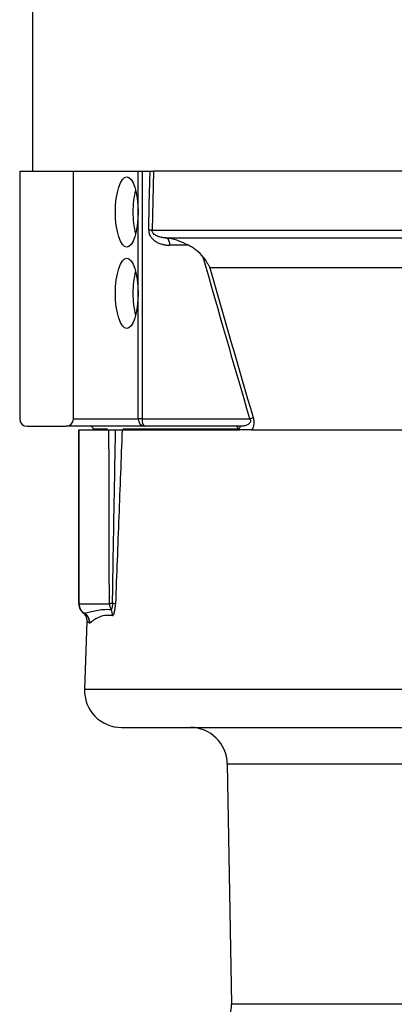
# Model space of a CAD drawing. Header units: millimetres. Extents: x 648 to 3450, y 253 to 3684.
# Tile 2 of 21: x 930 to 1032, y 868 to 1135. Entities that reach past the tile are written whole.
import ezdxf

# ---------------------------------------------------------------- set-up
doc = ezdxf.new("R2010")
doc.units = ezdxf.units.MM

msp = doc.modelspace()

# ---------------------------------------------------------------- linework, layer by layer
at = {"color": 7, "linetype": 'Continuous', "lineweight": 25}
for p, q in [((933.98, 2897.51), (933.98, 1093.51)), ((930.48, 1093.51), (930.48, 1026.51)), ((930.48, 1093.51), (945.03, 1093.51)), ((945.03, 1026.51), (945.03, 1093.51)), ((945.03, 1093.51), (962.57, 1093.51)), ((962.57, 1026.51), (962.57, 1093.51)), ((962.57, 1093.51), (963.58, 1093.51)), ((963.58, 1093.51), (963.58, 1026.51)), ((963.58, 1093.51), (965.78, 1093.51)), ((1717.59, 1093.51), (966.71, 1093.51)), ((966.32, 1077.54), (1717.9, 1077.54)), ((969.87, 1075.51), (1715.61, 1075.51)), ((976.12, 1073.51), (971.07, 1073.51)), ((1705.58, 1067.43), (981.94, 1067.43)), ((945.03, 1026.51), (962.57, 1026.51)), ((963.58, 1026.51), (962.57, 1026.51)), ((963.58, 1026.51), (992.79, 1026.51)), ((932.48, 1024.51), (943.03, 1024.51)), ((964.47, 1024.51), (943.03, 1024.51)), ((946.48, 976.51), (946.48, 1023.51)), ((946.48, 1023.51), (946.52, 1023.51)), ((946.52, 1023.51), (946.52, 976.51)), ((946.52, 1023.51), (954.64, 1023.51)), ((950.44, 1023.69), (950.48, 1023.51)), ((958.2, 1023.51), (989.92, 1023.51)), ((989.95, 1024.51), (964.47, 1024.51)), ((993.17, 1023.51), (1700.48, 1023.51)), ((946.48, 976.51), (946.48, 976.51)), ((946.52, 976.51), (946.48, 976.51)), ((946.52, 976.51), (954.76, 976.51)), ((948.66, 971.64), (948.03, 953.35)), ((958.02, 943.01), (1641.47, 943.01)), ((986.66, 933.18), (987.8, 868.18))]:
    msp.add_line(p, q, dxfattribs=at)
at = {"color": 1, "linetype": 'Continuous', "lineweight": 25}
for p, q in [((954.23, 1023.69), (950.44, 1023.69)), ((989.67, 1023.69), (958.38, 1023.69)), ((948.03, 953.35), (1325.48, 953.35)), ((986.66, 933.18), (1613.95, 933.18)), ((987.8, 868.18), (1325.48, 868.18))]:
    msp.add_line(p, q, dxfattribs=at)
at = {"color": 7, "linetype": 'Continuous', "lineweight": 25, "flags": 128}
for points in [[(965.38, 1077.58), (965.55, 1084.53), (965.78, 1093.51)], [(966.71, 1093.51), (966.62, 1089.51), (966.32, 1077.54)], [(956.38, 1082.51), (956.44, 1084.36), (956.62, 1086.14), (956.9, 1087.78), (957.28, 1089.22), (957.74, 1090.4), (958.27, 1091.28), (958.85, 1091.82), (959.45, 1092.01), (960.04, 1091.82), (960.62, 1091.28), (961.15, 1090.4), (961.61, 1089.22), (961.99, 1087.78), (962.27, 1086.14), (962.45, 1084.36), (962.51, 1082.51), (962.45, 1080.65), (962.27, 1078.87), (961.99, 1077.23), (961.61, 1075.79), (961.15, 1074.61), (960.62, 1073.73), (960.04, 1073.19), (959.45, 1073.01), (958.85, 1073.19), (958.27, 1073.73), (957.74, 1074.61), (957.28, 1075.79), (956.9, 1077.23), (956.62, 1078.87), (956.44, 1080.65), (956.38, 1082.51)], [(956.38, 1060.51), (956.44, 1062.36), (956.62, 1064.14), (956.9, 1065.78), (957.28, 1067.22), (957.74, 1068.4), (958.27, 1069.28), (958.85, 1069.82), (959.45, 1070.01), (960.04, 1069.82), (960.62, 1069.28), (961.15, 1068.4), (961.61, 1067.22), (961.99, 1065.78), (962.27, 1064.14), (962.45, 1062.36), (962.51, 1060.51), (962.45, 1058.65), (962.27, 1056.87), (961.99, 1055.23), (961.61, 1053.79), (961.15, 1052.61), (960.62, 1051.73), (960.04, 1051.19), (959.45, 1051.01), (958.85, 1051.19), (958.27, 1051.73), (957.74, 1052.61), (957.28, 1053.79), (956.9, 1055.23), (956.62, 1056.87), (956.44, 1058.65), (956.38, 1060.51)], [(963.58, 1026.51), (963.6, 1026.12), (963.65, 1025.74), (963.73, 1025.39), (963.84, 1025.09), (963.98, 1024.84), (964.13, 1024.66), (964.3, 1024.54), (964.47, 1024.51)]]:
    msp.add_lwpolyline(points, dxfattribs=at)
at = {"color": 7, "linetype": 'Continuous', "lineweight": 25}
for centre, radius, start, end in [((984.98, 1082.81), 23.86, 166.1113, 180.7239), ((984.98, 1082.2), 23.86, 179.2761, 193.8887), ((963.91, 1025.37), 52.23, 87.3552, 88.3857), ((968.78, 1073.79), 2.31, 352.839, 46.1527), ((984.98, 1060.81), 23.86, 166.1113, 180.7239), ((984.98, 1060.2), 23.86, 179.2761, 193.8887), ((932.48, 1026.51), 2, 180, 270), ((943.03, 1026.51), 2, 270, 0), ((964.52, 1026.45), 1.95, 178.4724, 268.3862), ((991.05, 1031.59), 5.37, 288.9298, 298.8826), ((949.46, 1023.51), 1, 10.8855, 90), ((988.75, 1023.58), 0.928, 7.1829, 87.4328), ((949.48, 976.51), 3, 180, 239.8038), ((949.48, 976.41), 3, 179.9453, 231.2327), ((949.53, 976.5), 3.01, 179.8397, 239.0872), ((955.73, 967.54), 9.02, 90.9203, 96.184), ((957.8, 976.5), 3.03, 179.9732, 211.1187), ((954.69, 956.8), 19.78, 85.0521, 87.4032), ((946.4, 971.37), 2.99, 357.8359, 59.053), ((946.46, 971.33), 2.99, 357.8246, 59.7717), ((946.48, 971.31), 3.01, 358.2811, 59.9328), ((952.6, 973.38), 3.03, 357.6933, 30.8219), ((958.02, 953.01), 10, 178, 270), ((976.66, 933.01), 10, 1, 90), ((977.8, 868.01), 10, 270, 1)]:
    msp.add_arc(centre, radius, start, end, dxfattribs=at)
for points, knots in [([(965.78, 1093.51), (965.98, 1093.51), (966.17, 1093.51), (966.49, 1093.51), (966.62, 1093.51), (966.71, 1093.51)], [0, 0, 0, 0, 0.5, 0.5, 1, 1, 1, 1]), ([(965.38, 1077.58), (965.38, 1077.4), (965.39, 1077.23), (965.44, 1076.89), (965.49, 1076.72), (965.6, 1076.39), (965.67, 1076.24), (965.83, 1075.94), (965.92, 1075.8), (966.21, 1075.39), (966.44, 1075.16), (966.94, 1074.74), (967.2, 1074.56), (967.76, 1074.24), (968.04, 1074.11), (968.63, 1073.88), (968.93, 1073.79), (969.53, 1073.65), (969.84, 1073.59), (970.45, 1073.52), (970.76, 1073.51), (971.07, 1073.51)], [0, 0, 0, 0, 0.0625, 0.0625, 0.125, 0.125, 0.1875, 0.1875, 0.25, 0.25, 0.375, 0.375, 0.5, 0.5, 0.625, 0.625, 0.75, 0.75, 0.875, 0.875, 1, 1, 1, 1]), ([(969.87, 1075.51), (969.53, 1075.53), (969.19, 1075.56), (968.51, 1075.69), (968.17, 1075.78), (967.68, 1075.97), (967.52, 1076.05), (967.2, 1076.22), (967.04, 1076.33), (966.75, 1076.57), (966.61, 1076.71), (966.45, 1076.98), (966.4, 1077.08), (966.33, 1077.3), (966.32, 1077.42), (966.32, 1077.54)], [0, 0, 0, 0, 0.25, 0.25, 0.5, 0.5, 0.625, 0.625, 0.75, 0.75, 0.875, 0.875, 0.9375, 0.9375, 1, 1, 1, 1]), ([(976.12, 1073.51), (975.27, 1073.95), (974.37, 1074.38), (972.92, 1074.89), (972.42, 1075.05), (971.67, 1075.23), (971.41, 1075.29), (971.03, 1075.36), (970.9, 1075.38), (970.64, 1075.42), (970.51, 1075.44), (970.38, 1075.46)], [0, 0, 0, 0, 0.5, 0.5, 0.75, 0.75, 0.875, 0.875, 0.9375, 0.9375, 1, 1, 1, 1]), ([(980.16, 1070.25), (979.6, 1070.96), (978.98, 1071.57), (977.96, 1072.37), (977.6, 1072.62), (976.88, 1073.09), (976.5, 1073.31), (976.12, 1073.51)], [0, 0, 0, 0, 0.5, 0.5, 0.75, 0.75, 1, 1, 1, 1]), ([(980.16, 1070.25), (980.52, 1069.79), (980.84, 1069.33), (981.29, 1068.63), (981.43, 1068.39), (981.7, 1067.92), (981.82, 1067.68), (981.94, 1067.43)], [0, 0, 0, 0, 0.5, 0.5, 0.75, 0.75, 1, 1, 1, 1]), ([(992.79, 1026.51), (992.85, 1026.4), (992.9, 1026.29), (992.96, 1026.06), (992.96, 1025.94), (992.93, 1025.72), (992.9, 1025.63), (992.81, 1025.46), (992.75, 1025.39), (992.58, 1025.19), (992.44, 1025.09), (992.16, 1024.93), (992.01, 1024.86), (991.56, 1024.69), (991.24, 1024.62), (990.6, 1024.53), (990.28, 1024.51), (989.95, 1024.51)], [0, 0, 0, 0, 0.0625, 0.0625, 0.125, 0.125, 0.1875, 0.1875, 0.25, 0.25, 0.375, 0.375, 0.5, 0.5, 0.75, 0.75, 1, 1, 1, 1]), ([(993.64, 1026.88), (993.69, 1026.7), (993.74, 1026.52), (993.81, 1026.15), (993.83, 1025.96), (993.85, 1025.6), (993.85, 1025.43), (993.83, 1025.09), (993.81, 1024.94), (993.76, 1024.64), (993.72, 1024.51), (993.64, 1024.26), (993.59, 1024.14), (993.43, 1023.82), (993.3, 1023.65), (993.17, 1023.51)], [0, 0, 0, 0, 0.125, 0.125, 0.25, 0.25, 0.375, 0.375, 0.5, 0.5, 0.625, 0.625, 0.75, 0.75, 1, 1, 1, 1]), ([(954.76, 976.51), (954.72, 984.34), (954.69, 992.17), (954.66, 1007.84), (954.64, 1015.67), (954.64, 1023.51)], [0, 0, 0, 0, 0.5, 0.5, 1, 1, 1, 1]), ([(954.64, 1023.51), (954.68, 1023.51), (954.76, 1023.51), (954.96, 1023.51), (955.09, 1023.51), (955.4, 1023.51), (955.58, 1023.51), (955.98, 1023.51), (956.19, 1023.51), (956.42, 1023.51)], [0, 0, 0, 0, 0.25, 0.25, 0.5, 0.5, 0.75, 0.75, 1, 1, 1, 1]), ([(955.59, 976.56), (955.72, 984.38), (955.85, 992.21), (956.13, 1007.86), (956.28, 1015.68), (956.42, 1023.51)], [0, 0, 0, 0, 0.5, 0.5, 1, 1, 1, 1]), ([(958.2, 1023.51), (957.9, 1015.67), (957.6, 1007.84), (957, 992.17), (956.7, 984.34), (956.4, 976.5)], [0, 0, 0, 0, 0.5, 0.5, 1, 1, 1, 1]), ([(956.42, 1023.51), (956.65, 1023.51), (956.86, 1023.51), (957.25, 1023.51), (957.42, 1023.51), (957.73, 1023.51), (957.86, 1023.51), (958.07, 1023.51), (958.15, 1023.51), (958.2, 1023.51)], [0, 0, 0, 0, 0.25, 0.25, 0.5, 0.5, 0.75, 0.75, 1, 1, 1, 1]), ([(989.67, 1023.69), (989.82, 1023.81), (989.92, 1023.92), (990.06, 1024.12), (990.1, 1024.2), (990.12, 1024.35), (990.11, 1024.41), (990.06, 1024.46), (990.04, 1024.48), (990, 1024.5), (989.98, 1024.51), (989.95, 1024.51)], [0, 0, 0, 0, 0.25, 0.25, 0.5, 0.5, 0.75, 0.75, 0.875, 0.875, 1, 1, 1, 1]), ([(993.17, 1023.51), (993.13, 1023.51), (993.04, 1023.51), (992.89, 1023.51), (992.71, 1023.51), (992.51, 1023.51), (992.28, 1023.51), (992.03, 1023.51), (991.74, 1023.51), (991.41, 1023.51), (991.04, 1023.51), (990.71, 1023.51), (990.47, 1023.51), (990.28, 1023.51), (990.12, 1023.51), (989.98, 1023.51), (989.92, 1023.51)], [0, 0, 0, 0, 0.036371, 0.078058, 0.125069, 0.187599, 0.250129, 0.319791, 0.393044, 0.500151, 0.625088, 0.750094, 0.830633, 0.875124, 0.942006, 1, 1, 1, 1]), ([(955.59, 976.56), (955.58, 976.45), (955.58, 976.34), (955.56, 976.13), (955.55, 976.02), (955.53, 975.82), (955.51, 975.73), (955.48, 975.55), (955.46, 975.47), (955.41, 975.24), (955.37, 975.12), (955.28, 974.97), (955.24, 974.93), (955.2, 974.94)], [0, 0, 0, 0, 0.125, 0.125, 0.25, 0.25, 0.375, 0.375, 0.5, 0.5, 0.75, 0.75, 1, 1, 1, 1]), ([(955.62, 973.26), (955.67, 973.26), (955.71, 973.27), (955.79, 973.35), (955.84, 973.4), (955.92, 973.56), (955.96, 973.66), (956.04, 973.89), (956.08, 974.03), (956.15, 974.33), (956.19, 974.49), (956.25, 974.85), (956.27, 975.04), (956.32, 975.44), (956.34, 975.65), (956.38, 976.07), (956.39, 976.28), (956.4, 976.5)], [0, 0, 0, 0, 0.125, 0.125, 0.25, 0.25, 0.375, 0.375, 0.5, 0.5, 0.625, 0.625, 0.75, 0.75, 0.875, 0.875, 1, 1, 1, 1]), ([(947.6, 974.06), (947.65, 974.02), (947.96, 973.77), (948.34, 973.23), (948.61, 972.44), (948.71, 971.92), (948.66, 971.65), (948.66, 971.65)], [0, 0, 0, 0, 0.0668672, 0.4408373, 0.7012653, 0.9941819, 1, 1, 1, 1]), ([(947.98, 973.92), (948.46, 974.04), (948.97, 974.18), (950.06, 974.45), (950.63, 974.59), (951.83, 974.82), (952.47, 974.91), (953.79, 974.99), (954.48, 974.99), (955.2, 974.94)], [0, 0, 0, 0, 0.25, 0.25, 0.5, 0.5, 0.75, 0.75, 1, 1, 1, 1]), ([(955.62, 973.26), (955.25, 973.31), (954.89, 973.34), (954.2, 973.35), (953.87, 973.33), (952.93, 973.2), (952.35, 973.02), (951.33, 972.56), (950.87, 972.29), (950.09, 971.74), (949.75, 971.47), (949.48, 971.22)], [0, 0, 0, 0, 0.125, 0.125, 0.25, 0.25, 0.5, 0.5, 0.75, 0.75, 1, 1, 1, 1])]:
    msp.add_open_spline(points, degree=3, knots=knots, dxfattribs=at)
for points in [[(970.38, 1075.46), (970.21, 1075.48), (970.04, 1075.5), (969.87, 1075.51)], [(992.79, 1026.51), (988.5, 1041.06), (984.3, 1055.64), (980.16, 1070.25)], [(981.94, 1067.43), (985.78, 1053.9), (989.67, 1040.38), (993.64, 1026.88)], [(989.92, 1023.51), (989.84, 1023.56), (989.76, 1023.63), (989.67, 1023.69)], [(947.93, 973.93), (947.94, 973.93), (947.96, 973.92), (947.97, 973.91)], [(947.97, 973.91), (947.97, 973.91), (947.98, 973.91), (947.98, 973.92)], [(949.45, 971.22), (949.43, 971.23), (949.41, 971.24), (949.38, 971.25)], [(949.48, 971.22), (949.47, 971.21), (949.46, 971.21), (949.45, 971.22)]]:
    msp.add_open_spline(points, degree=3, dxfattribs=at)
at = {"color": 1, "linetype": 'Continuous', "lineweight": 25}
for points, knots in [([(947.61, 974.08), (947.6, 974.08), (947.51, 974.12), (947.74, 974.02), (947.93, 973.93)], [0, 0, 0, 0, 0.159715, 1, 1, 1, 1]), ([(949.38, 971.25), (949.03, 971.46), (948.6, 971.71), (948.71, 971.65), (948.72, 971.64)], [0, 0, 0, 0, 0.836963, 1, 1, 1, 1])]:
    msp.add_open_spline(points, degree=3, knots=knots, dxfattribs=at)

doc.saveas('drawing.dxf')
